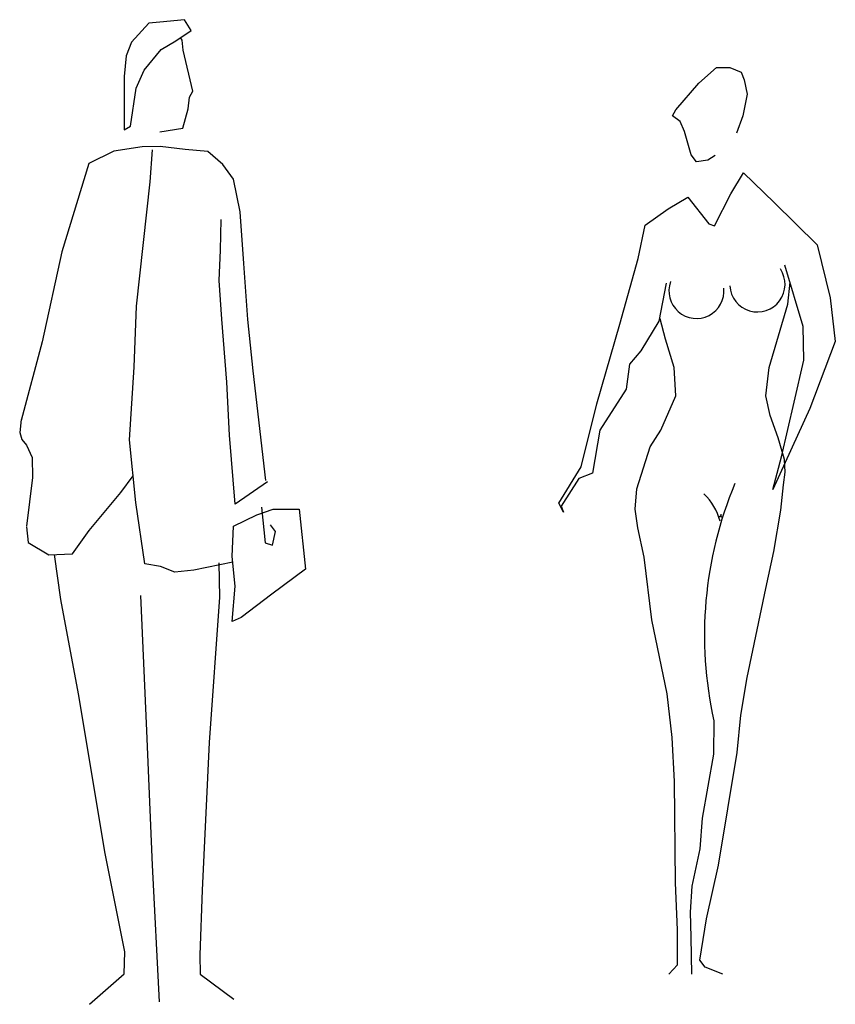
# Model space of a CAD drawing. Header units: millimetres. Extents: x 100.4 to 113.7, y 151.6 to 169.4.
# Tile 28 of 50: x 100.5 to 102.1, y 164.8 to 166.6. Entities that reach past the tile are written whole.
import ezdxf

# ---------------------------------------------------------------- set-up
doc = ezdxf.new("R2010")
doc.units = ezdxf.units.MM

msp = doc.modelspace()

# ---------------------------------------------------------------- linework, layer by layer
for p, q in [((100.852, 166.6354), (100.806, 166.6307)), ((100.8643, 166.6154), (100.852, 166.6354)), ((100.7859, 166.6287), (100.7538, 166.5935)), ((100.806, 166.6307), (100.7859, 166.6287)), ((100.8357, 166.5963), (100.8643, 166.6154)), ((100.8479, 166.5975), (100.8444, 166.6021)), ((100.8498, 166.5787), (100.8479, 166.5975)), ((100.7538, 166.5935), (100.7434, 166.5679)), ((100.7773, 166.5417), (100.809, 166.5801)), ((100.809, 166.5801), (100.8357, 166.5963)), ((100.8677, 166.5028), (100.8498, 166.5787)), ((100.7434, 166.5679), (100.74, 166.53)), ((100.7625, 166.5083), (100.7773, 166.5417)), ((101.808, 166.5175), (101.841, 166.5467)), ((101.841, 166.5467), (101.8659, 166.5467)), ((101.8659, 166.5467), (101.887, 166.5379)), ((100.74, 166.53), (100.7399, 166.4305)), ((101.887, 166.5379), (101.8924, 166.5234)), ((101.8924, 166.5234), (101.8978, 166.4971)), ((100.7516, 166.4373), (100.7625, 166.5083)), ((101.7653, 166.468), (101.808, 166.5175)), ((100.8588, 166.4694), (100.8616, 166.4915)), ((100.8616, 166.4915), (100.8677, 166.5028)), ((101.8978, 166.4971), (101.8897, 166.4564)), ((100.8493, 166.4338), (100.8588, 166.4694)), ((101.7593, 166.4564), (101.7653, 166.468)), ((101.7734, 166.4464), (101.7593, 166.4564)), ((101.8897, 166.4564), (101.8783, 166.4247)), ((100.7399, 166.4305), (100.7516, 166.4373)), ((100.8065, 166.4266), (100.8493, 166.4338)), ((101.7815, 166.4276), (101.7734, 166.4464)), ((101.7939, 166.3839), (101.7815, 166.4276)), ((100.7736, 166.3992), (100.7207, 166.3911)), ((100.807, 166.3999), (100.7736, 166.3992)), ((100.8534, 166.394), (100.807, 166.3999)), ((100.7207, 166.3911), (100.6744, 166.3679)), ((100.7883, 166.3336), (100.7924, 166.3933)), ((100.8952, 166.3904), (100.8534, 166.394)), ((100.9231, 166.3664), (100.8952, 166.3904)), ((101.8037, 166.371), (101.7939, 166.3839)), ((101.8383, 166.3827), (101.8248, 166.3739)), ((100.6744, 166.3679), (100.6242, 166.2039)), ((100.9433, 166.3388), (100.9231, 166.3664)), ((101.8248, 166.3739), (101.8037, 166.371)), ((101.8675, 166.3115), (101.8913, 166.3506)), ((101.8913, 166.3506), (101.9481, 166.2957)), ((100.7631, 166.1029), (100.7883, 166.3336)), ((100.7883, 166.3336), (100.7883, 166.3336)), ((100.9553, 166.2779), (100.9433, 166.3388)), ((101.7512, 166.284), (101.7874, 166.3057)), ((101.7874, 166.3057), (101.8264, 166.2561)), ((101.8372, 166.252), (101.8675, 166.3115)), ((101.9481, 166.2957), (102.0281, 166.217)), ((100.9622, 166.1819), (100.9553, 166.2779)), ((101.7085, 166.2532), (101.7512, 166.284)), ((100.9189, 166.2071), (100.9204, 166.2638)), ((101.695, 166.1912), (101.7085, 166.2532)), ((101.8264, 166.2561), (101.8372, 166.252)), ((102.0281, 166.217), (102.0519, 166.1183)), ((100.6242, 166.2039), (100.5875, 166.0363)), ((100.9167, 166.1504), (100.9189, 166.2071)), ((100.9699, 166.0781), (100.9622, 166.1819)), ((101.6614, 166.0692), (101.695, 166.1912)), ((102.0022, 166.0646), (101.968, 166.179)), ((100.9218, 166.0788), (100.9167, 166.1504)), ((101.7476, 166.1455), (101.7334, 166.0751)), ((100.7587, 165.9895), (100.7631, 166.1029)), ((102.0519, 166.1183), (102.0617, 166.0372)), ((100.9309, 165.9612), (100.9218, 166.0788)), ((100.9796, 165.9823), (100.9699, 166.0781)), ((101.6187, 165.921), (101.6614, 166.0692)), ((101.7334, 166.0751), (101.7004, 166.0197)), ((102.0033, 166.0022), (102.0022, 166.0646)), ((100.5875, 166.0363), (100.5486, 165.8903)), ((102.0617, 166.0372), (102.0146, 165.9123)), ((101.7004, 166.0197), (101.6793, 165.9951)), ((101.6793, 165.9951), (101.6728, 165.9485)), ((101.9854, 165.924), (102.0033, 166.0022)), ((100.7499, 165.8543), (100.7587, 165.9895)), ((101.0033, 165.7784), (100.9796, 165.9823)), ((100.9359, 165.8627), (100.9309, 165.9612)), ((101.6728, 165.9485), (101.6241, 165.8719)), ((101.5895, 165.8037), (101.6187, 165.921)), ((101.9616, 165.8224), (101.9854, 165.924)), ((102.0146, 165.9123), (101.9454, 165.7616)), ((100.5484, 165.8919), (100.5458, 165.8676)), ((100.5458, 165.8676), (100.55, 165.8546)), ((101.6241, 165.8719), (101.6106, 165.792)), ((100.55, 165.8546), (100.5584, 165.8443)), ((100.7618, 165.7376), (100.7499, 165.8543)), ((100.946, 165.7345), (100.9359, 165.8627)), ((100.5584, 165.8443), (100.5687, 165.8213)), ((100.5687, 165.8213), (100.5696, 165.7839)), ((101.9454, 165.7616), (101.9616, 165.8224)), ((101.5478, 165.7366), (101.5895, 165.8037)), ((101.6106, 165.792), (101.5852, 165.782)), ((100.5696, 165.7839), (100.5584, 165.6938)), ((100.7338, 165.756), (100.7568, 165.7869)), ((101.0065, 165.7759), (100.946, 165.7345)), ((101.5852, 165.782), (101.5522, 165.7308)), ((100.6748, 165.6856), (100.7338, 165.756)), ((100.7786, 165.6235), (100.7618, 165.7376)), ((101.5565, 165.7196), (101.5478, 165.7366)), ((100.9866, 165.7146), (101.0167, 165.7255)), ((100.9953, 165.7289), (101.002, 165.6625)), ((101.0167, 165.7255), (101.0654, 165.7254)), ((101.0654, 165.7254), (101.0768, 165.6136)), ((101.5522, 165.7308), (101.5565, 165.7196)), ((100.9429, 165.6939), (100.9866, 165.7146)), ((100.5586, 165.6922), (100.5616, 165.6635)), ((100.6437, 165.6422), (100.6748, 165.6856)), ((100.9407, 165.6372), (100.9429, 165.6939)), ((101.021, 165.6834), (101.0117, 165.6959)), ((101.0156, 165.6583), (101.021, 165.6834)), ((100.5616, 165.6635), (100.6002, 165.6406)), ((101.002, 165.6625), (101.0156, 165.6583)), ((100.6002, 165.6406), (100.6437, 165.6422)), ((100.6225, 165.5573), (100.6103, 165.6409)), ((100.9417, 165.6267), (100.8692, 165.6115)), ((100.9463, 165.5819), (100.9407, 165.6372)), ((100.8074, 165.6186), (100.7786, 165.6235)), ((100.8339, 165.6079), (100.8074, 165.6186)), ((100.8692, 165.6115), (100.8339, 165.6079)), ((100.9157, 165.6252), (100.9171, 165.5616)), ((101.0768, 165.6136), (101.0147, 165.567)), ((100.9406, 165.5164), (100.9463, 165.5819)), ((100.655, 165.3816), (100.6225, 165.5573)), ((100.7819, 165.3129), (100.7708, 165.5645)), ((100.9171, 165.5616), (100.8982, 165.2912)), ((101.0147, 165.567), (100.9573, 165.5237)), ((100.9573, 165.5237), (100.9406, 165.5164)), ((100.7048, 165.0852), (100.655, 165.3816)), ((101.8794, 165.2725), (101.8864, 165.342)), ((101.8361, 165.3319), (101.835, 165.2696)), ((100.7927, 165.0634), (100.7819, 165.3129)), ((101.7631, 165.2188), (101.7586, 165.3006)), ((100.8982, 165.2912), (100.8847, 165.0169)), ((101.835, 165.2696), (101.8145, 165.1505)), ((101.8448, 165.0635), (101.8794, 165.2725)), ((101.7647, 165.0302), (101.7631, 165.2188)), ((101.8145, 165.1505), (101.8102, 165.0939)), ((100.7409, 164.9021), (100.7048, 165.0852)), ((101.8102, 165.0939), (101.795, 165.0244)), ((100.8054, 164.809), (100.7927, 165.0634)), ((101.8226, 164.9636), (101.8448, 165.0635)), ((101.7685, 164.9432), (101.7647, 165.0302)), ((100.8847, 165.0169), (100.8803, 164.8962)), ((101.8102, 164.8866), (101.8226, 164.9636)), ((101.7685, 164.8779), (101.7685, 164.9432)), ((100.74, 164.8612), (100.7409, 164.9021)), ((100.8803, 164.8962), (100.881, 164.8605)), ((101.7523, 164.8608), (101.7685, 164.8779)), ((101.8199, 164.8733), (101.8102, 164.8866)), ((100.6753, 164.8045), (100.74, 164.8612)), ((100.881, 164.8605), (100.9439, 164.8139)), ((101.8529, 164.8604), (101.8199, 164.8733))]:
    msp.add_line(p, q)
for points in [[(101.8864, 165.342), (101.8977, 165.4125), (101.9324, 165.5778), (101.9473, 165.6468), (101.9605, 165.7231), (101.9654, 165.7704), (101.9687, 165.794), (101.9671, 165.8176), (101.9555, 165.8576), (101.9407, 165.8994), (101.9324, 165.9357), (101.939, 165.9884), (101.9737, 166.1065), (101.9775, 166.1471)], [(101.7586, 165.3006), (101.7491, 165.3816), (101.721, 165.5197), (101.7062, 165.6359), (101.6946, 165.6904), (101.6897, 165.725), (101.693, 165.7631), (101.7177, 165.8412), (101.7376, 165.8721), (101.7656, 165.9357), (101.7623, 165.9884), (101.7458, 166.0411), (101.7359, 166.0792)], [(101.795, 165.0244), (101.7922, 164.9756), (101.7929, 164.9295), (101.7947, 164.8608)]]:
    msp.add_lwpolyline(points)
for centre, radius, start, end in [((101.9169, 166.1433), 0.0514, 183.1902, 33.7382), ((101.8036, 166.131), 0.0512, 160.2146, 5.8444), ((102.5487, 165.4908), 0.7302, 157.2864, 192.574), ((101.7401, 165.6731), 0.1117, 15.4419, 46.1535), ((101.8467, 165.7135), 0.00224, 221.1958, 0.7338), ((101.851, 165.713), 0.00216, 166.4216, 344.5473), ((101.8611, 165.7131), 0.0122, 166.9435, 179.3391)]:
    msp.add_arc(centre, radius, start, end)

doc.saveas('drawing.dxf')
